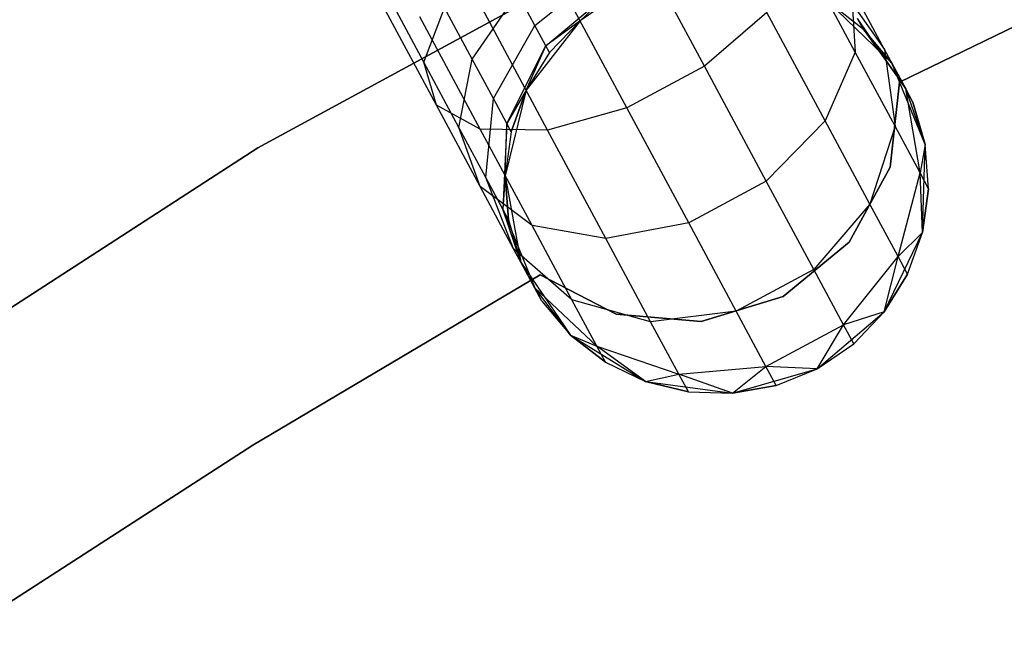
# Model space of a CAD drawing. Extents: x -189 to 189, y -189 to 189.
# Tile 242 of 256: x -22.8 to -18.15, y 34.22 to 37.09. Entities that reach past the tile are written whole.
import ezdxf

# ---------------------------------------------------------------- set-up
doc = ezdxf.new("R2010")
doc.units = 0
doc.header["$LTSCALE"] = 25.4
doc.layers.get('0').update_dxf_attribs({"linetype": 'CONTINUOUS'})

# ---------------------------------------------------------------- blocks, each defined once
blk = doc.blocks.new('CAMELEON-KENAI-C-12244_STL')
at = {"color": 0}
for p, q in [((-21.6773, 36.4826, -1), (-18.8205, 38.0361, -1)), ((-18.8205, 38.0361, -8.5), (-21.6773, 36.4826, -8.5)), ((-18.8205, 38.0361, -8.5), (-21.6773, 36.4826, -8.5)), ((-21.6773, 36.4826, -1), (-18.8205, 38.0361, -1)), ((-19.5675, 36.8687, -10.0792), (-19.9073, 37.5015, -10.3767)), ((-19.5675, 36.8687, -10.0792), (-19.9073, 37.5015, -10.3767)), ((-18.6468, 36.7935, -2), (-17.2268, 37.4798, -2)), ((-17.2268, 37.4798, -4), (-18.6468, 36.7935, -4)), ((-17.2268, 37.4798, -4), (-18.6468, 36.7935, -4)), ((-18.6468, 36.7935, -2), (-17.2268, 37.4798, -2)), ((-18.8558, 36.9345, -9.2678), (-19.1008, 37.3907, -9.6651)), ((-18.8558, 36.9345, -9.2678), (-19.1008, 37.3907, -9.6651)), ((-20.3683, 37.0609, -8.0432), (-20.0454, 37.3193, -8)), ((-20.3683, 37.0609, -8.0432), (-20.0454, 37.3193, -8)), ((-19.9338, 36.672, -10.0792), (-20.2736, 37.3048, -10.3767)), ((-19.9338, 36.672, -10.0792), (-20.2736, 37.3048, -10.3767)), ((-20.893, 36.8874, -8.9644), (-21.0859, 37.2467, -9.1334)), ((-20.893, 36.8874, -8.9644), (-21.0859, 37.2467, -9.1334)), ((-20.6646, 36.9016, -8.4411), (-20.45, 37.213, -8.2682)), ((-20.6646, 36.9016, -8.4411), (-20.45, 37.213, -8.2682)), ((-20.3683, 37.0609, -8.0432), (-20.45, 37.213, -8.2682)), ((-20.3683, 37.0609, -8.0432), (-20.45, 37.213, -8.2682)), ((-20.317, 36.9653, -7.7812), (-19.9981, 37.2313, -7.7588)), ((-20.317, 36.9653, -7.7812), (-19.9981, 37.2313, -7.7588)), ((-20.1548, 37.0836, -7.5), (-19.9981, 37.2313, -7.7588)), ((-20.1548, 37.0836, -7.5), (-19.9981, 37.2313, -7.7588)), ((-18.9244, 37.242, -8.3455), (-18.7167, 36.947, -8.5523)), ((-18.9244, 37.242, -8.3455), (-18.7167, 36.947, -8.5523)), ((-18.8749, 37.2417, -8.9881), (-18.8558, 36.9345, -9.2678)), ((-18.7167, 36.947, -8.5523), (-18.8749, 37.2417, -8.9881)), ((-18.7167, 36.947, -8.5523), (-18.8749, 37.2417, -8.9881)), ((-18.8749, 37.2417, -8.9881), (-18.8558, 36.9345, -9.2678)), ((-20.3085, 36.5668, -9.9327), (-20.629, 37.1636, -10.2133)), ((-20.3085, 36.5668, -9.9327), (-20.629, 37.1636, -10.2133)), ((-19.982, 37.2012, -2), (-20.1548, 37.0836, -2)), ((-19.982, 37.2012, -7.5), (-20.1548, 37.0836, -7.5)), ((-19.982, 37.2012, -2), (-20.1548, 37.0836, -2)), ((-19.982, 37.2012, -7.5), (-20.1548, 37.0836, -7.5)), ((-18.6822, 36.8828, -2), (-18.9825, 37.1704, -2)), ((-18.8172, 37.0424, -7.5), (-18.9825, 37.1704, -2)), ((-18.6822, 36.8828, -2), (-18.9825, 37.1704, -2)), ((-18.8172, 37.0424, -7.5), (-18.9825, 37.1704, -7.5)), ((-18.8172, 37.0424, -7.5), (-18.9825, 37.1704, -2)), ((-18.8172, 37.0424, -7.5), (-18.9825, 37.1704, -7.5)), ((-20.8335, 36.6847, -9.3226), (-21.0736, 37.1319, -9.5328)), ((-20.8335, 36.6847, -9.3226), (-21.0736, 37.1319, -9.5328)), ((-20.893, 36.8874, -8.9644), (-20.795, 37.1444, -8.6526)), ((-20.893, 36.8874, -8.9644), (-20.795, 37.1444, -8.6526)), ((-20.6646, 36.9016, -8.4411), (-20.795, 37.1444, -8.6526)), ((-20.6646, 36.9016, -8.4411), (-20.795, 37.1444, -8.6526)), ((-19.2728, 37.1229, -9.9327), (-19.5675, 36.8687, -10.0792)), ((-19.2728, 37.1229, -9.9327), (-19.5675, 36.8687, -10.0792)), ((-18.9976, 36.6104, -9.4863), (-19.2728, 37.1229, -9.9327)), ((-18.9976, 36.6104, -9.4863), (-19.2728, 37.1229, -9.9327)), ((-20.6267, 36.5713, -9.6651), (-20.912, 37.1025, -9.9148)), ((-20.6267, 36.5713, -9.6651), (-20.912, 37.1025, -9.9148)), ((-20.1548, 37.0836, -2), (-20.4095, 36.7549, -2)), ((-20.1548, 37.0836, -2), (-20.4095, 36.7549, -2)), ((-20.1548, 37.0836, -7.5), (-20.317, 36.9653, -7.7812)), ((-20.1548, 37.0836, -7.5), (-20.317, 36.9653, -7.7812)), ((-20.1548, 37.0836, -7.5), (-20.2994, 36.9326, -7.5)), ((-20.2994, 36.9326, -7.5), (-20.1548, 37.0836, -2)), ((-20.2994, 36.9326, -7.5), (-20.1548, 37.0836, -2)), ((-20.1548, 37.0836, -7.5), (-20.2994, 36.9326, -7.5)), ((-20.1548, 37.0836, -7.5), (-20.1548, 37.0836, -2)), ((-20.1548, 37.0836, -7.5), (-20.1548, 37.0836, -2)), ((-18.8172, 37.0424, -7.5), (-18.8445, 37.0932, -7.9377)), ((-18.8172, 37.0424, -7.5), (-18.8445, 37.0932, -7.9377)), ((-18.6172, 36.7618, -8.0447), (-18.8445, 37.0932, -7.9377)), ((-18.6172, 36.7618, -8.0447), (-18.8445, 37.0932, -7.9377)), ((-20.5646, 36.7152, -8.1654), (-20.3683, 37.0609, -8.0432)), ((-20.5646, 36.7152, -8.1654), (-20.3683, 37.0609, -8.0432)), ((-20.317, 36.9653, -7.7812), (-20.3683, 37.0609, -8.0432)), ((-20.317, 36.9653, -7.7812), (-20.3683, 37.0609, -8.0432)), ((-18.6822, 36.8828, -7.5), (-18.8172, 37.0424, -7.5)), ((-18.8172, 37.0424, -7.5), (-18.6822, 36.8828, -2)), ((-18.8172, 37.0424, -7.5), (-18.6822, 36.8828, -2)), ((-18.8172, 37.0424, -7.5), (-18.6172, 36.7618, -8.0447)), ((-18.8172, 37.0424, -7.5), (-18.6172, 36.7618, -8.0447)), ((-18.6822, 36.8828, -7.5), (-18.8172, 37.0424, -7.5)), ((-20.5016, 36.5981, -7.8445), (-20.317, 36.9653, -7.7812)), ((-20.5016, 36.5981, -7.8445), (-20.317, 36.9653, -7.7812)), ((-20.4095, 36.7549, -7.5), (-20.317, 36.9653, -7.7812)), ((-20.4095, 36.7549, -7.5), (-20.317, 36.9653, -7.7812)), ((-20.2994, 36.9326, -7.5), (-20.4095, 36.7549, -2)), ((-20.2994, 36.9326, -7.5), (-20.4095, 36.7549, -7.5)), ((-20.2994, 36.9326, -7.5), (-20.4095, 36.7549, -2)), ((-20.2994, 36.9326, -7.5), (-20.4095, 36.7549, -7.5)), ((-20.2994, 36.9326, -7.5), (-20.317, 36.9653, -7.7812)), ((-20.2994, 36.9326, -7.5), (-20.317, 36.9653, -7.7812)), ((-18.8558, 36.9345, -9.2678), (-18.9976, 36.6104, -9.4863)), ((-18.8558, 36.9345, -9.2678), (-18.9976, 36.6104, -9.4863)), ((-18.6678, 36.5845, -8.75), (-18.8558, 36.9345, -9.2678)), ((-18.6678, 36.5845, -8.75), (-18.8558, 36.9345, -9.2678)), ((-18.7167, 36.947, -8.5523), (-18.6678, 36.5845, -8.75)), ((-18.6172, 36.7618, -8.0447), (-18.7167, 36.947, -8.5523)), ((-18.6172, 36.7618, -8.0447), (-18.7167, 36.947, -8.5523)), ((-18.7167, 36.947, -8.5523), (-18.6678, 36.5845, -8.75)), ((-20.8335, 36.6847, -9.3226), (-20.893, 36.8874, -8.9644)), ((-20.7273, 36.5789, -8.6957), (-20.893, 36.8874, -8.9644)), ((-20.8335, 36.6847, -9.3226), (-20.893, 36.8874, -8.9644)), ((-20.7273, 36.5789, -8.6957), (-20.893, 36.8874, -8.9644)), ((-20.7273, 36.5789, -8.6957), (-20.6646, 36.9016, -8.4411)), ((-20.7273, 36.5789, -8.6957), (-20.6646, 36.9016, -8.4411)), ((-20.5646, 36.7152, -8.1654), (-20.6646, 36.9016, -8.4411)), ((-20.5646, 36.7152, -8.1654), (-20.6646, 36.9016, -8.4411)), ((-18.5248, 36.4979, -2), (-18.6822, 36.8828, -2)), ((-18.5833, 36.6986, -7.5), (-18.6822, 36.8828, -2)), ((-18.5248, 36.4979, -2), (-18.6822, 36.8828, -2)), ((-18.5833, 36.6986, -7.5), (-18.6822, 36.8828, -2)), ((-18.6822, 36.8828, -7.5), (-18.6172, 36.7618, -8.0447)), ((-18.6822, 36.8828, -7.5), (-18.6822, 36.8828, -2)), ((-18.6822, 36.8828, -7.5), (-18.6822, 36.8828, -2)), ((-18.6822, 36.8828, -7.5), (-18.6172, 36.7618, -8.0447)), ((-19.5675, 36.8687, -10.0792), (-19.9338, 36.672, -10.0792)), ((-19.5675, 36.8687, -10.0792), (-19.9338, 36.672, -10.0792)), ((-19.2757, 36.3253, -9.6059), (-19.5675, 36.8687, -10.0792)), ((-19.2757, 36.3253, -9.6059), (-19.5675, 36.8687, -10.0792)), ((-18.6912, 36.3919, -2), (-18.6468, 36.7935, -2)), ((-18.6468, 36.7935, -4), (-18.6912, 36.3919, -4)), ((-18.6468, 36.7935, -4), (-18.6912, 36.3919, -4)), ((-18.6912, 36.3919, -2), (-18.6468, 36.7935, -2)), ((-18.6468, 36.7935, -2), (-18.6468, 36.7935, -4)), ((-18.6468, 36.7935, -2), (-18.6468, 36.7935, -4)), ((-20.4095, 36.7549, -2), (-20.5084, 36.351, -2)), ((-20.4095, 36.7549, -2), (-20.5084, 36.351, -2)), ((-20.4095, 36.7549, -7.5), (-20.5016, 36.5981, -7.8445)), ((-20.4095, 36.7549, -7.5), (-20.5016, 36.5981, -7.8445)), ((-20.4095, 36.7549, -7.5), (-20.4802, 36.5582, -7.5)), ((-20.4802, 36.5582, -7.5), (-20.4095, 36.7549, -2)), ((-20.4802, 36.5582, -7.5), (-20.4095, 36.7549, -2)), ((-20.4095, 36.7549, -7.5), (-20.4802, 36.5582, -7.5)), ((-20.4095, 36.7549, -7.5), (-20.4095, 36.7549, -2)), ((-20.4095, 36.7549, -7.5), (-20.4095, 36.7549, -2)), ((-18.5833, 36.6986, -7.5), (-18.6172, 36.7618, -8.0447)), ((-18.5833, 36.6986, -7.5), (-18.6172, 36.7618, -8.0447)), ((-18.5248, 36.4979, -7.5), (-18.6172, 36.7618, -8.0447)), ((-18.5248, 36.4979, -7.5), (-18.6172, 36.7618, -8.0447)), ((-18.5497, 36.3645, -8.147), (-18.6172, 36.7618, -8.0447)), ((-18.5497, 36.3645, -8.147), (-18.6172, 36.7618, -8.0447)), ((-20.6002, 36.3421, -8.3455), (-20.5646, 36.7152, -8.1654)), ((-20.6002, 36.3421, -8.3455), (-20.5646, 36.7152, -8.1654)), ((-20.5016, 36.5981, -7.8445), (-20.5646, 36.7152, -8.1654)), ((-20.5016, 36.5981, -7.8445), (-20.5646, 36.7152, -8.1654)), ((-18.5248, 36.4979, -7.5), (-18.5833, 36.6986, -7.5)), ((-18.5833, 36.6986, -7.5), (-18.5248, 36.4979, -2)), ((-18.5833, 36.6986, -7.5), (-18.5248, 36.4979, -2)), ((-18.5248, 36.4979, -7.5), (-18.5833, 36.6986, -7.5)), ((-20.6267, 36.5713, -9.6651), (-20.8335, 36.6847, -9.3226)), ((-20.6273, 36.3007, -8.9881), (-20.8335, 36.6847, -9.3226)), ((-20.6267, 36.5713, -9.6651), (-20.8335, 36.6847, -9.3226)), ((-20.6273, 36.3007, -8.9881), (-20.8335, 36.6847, -9.3226)), ((-19.9338, 36.672, -10.0792), (-20.3085, 36.5668, -9.9327)), ((-19.9338, 36.672, -10.0792), (-20.3085, 36.5668, -9.9327)), ((-19.642, 36.1286, -9.6059), (-19.9338, 36.672, -10.0792)), ((-19.642, 36.1286, -9.6059), (-19.9338, 36.672, -10.0792)), ((-18.9976, 36.6104, -9.4863), (-19.2757, 36.3253, -9.6059)), ((-18.9976, 36.6104, -9.4863), (-19.2757, 36.3253, -9.6059)), ((-18.7864, 36.2171, -8.9045), (-18.9976, 36.6104, -9.4863)), ((-18.7864, 36.2171, -8.9045), (-18.9976, 36.6104, -9.4863)), ((-20.6273, 36.3007, -8.9881), (-20.7273, 36.5789, -8.6957)), ((-20.6002, 36.3421, -8.3455), (-20.7273, 36.5789, -8.6957)), ((-20.6273, 36.3007, -8.9881), (-20.7273, 36.5789, -8.6957)), ((-20.6002, 36.3421, -8.3455), (-20.7273, 36.5789, -8.6957)), ((-20.3085, 36.5668, -9.9327), (-20.6267, 36.5713, -9.6651)), ((-20.3818, 36.1151, -9.2678), (-20.6267, 36.5713, -9.6651)), ((-20.3085, 36.5668, -9.9327), (-20.6267, 36.5713, -9.6651)), ((-20.3818, 36.1151, -9.2678), (-20.6267, 36.5713, -9.6651)), ((-20.5016, 36.5981, -7.8445), (-20.5203, 36.1933, -7.9377)), ((-20.5016, 36.5981, -7.8445), (-20.5203, 36.1933, -7.9377)), ((-20.5084, 36.351, -7.5), (-20.5016, 36.5981, -7.8445)), ((-20.5084, 36.351, -7.5), (-20.5016, 36.5981, -7.8445)), ((-20.4802, 36.5582, -7.5), (-20.5084, 36.351, -2)), ((-20.4802, 36.5582, -7.5), (-20.5084, 36.351, -7.5)), ((-20.4802, 36.5582, -7.5), (-20.5084, 36.351, -2)), ((-20.4802, 36.5582, -7.5), (-20.5084, 36.351, -7.5)), ((-20.4802, 36.5582, -7.5), (-20.5016, 36.5981, -7.8445)), ((-20.4802, 36.5582, -7.5), (-20.5016, 36.5981, -7.8445)), ((-20.0333, 36.0542, -9.4863), (-20.3085, 36.5668, -9.9327)), ((-20.0333, 36.0542, -9.4863), (-20.3085, 36.5668, -9.9327)), ((-18.6678, 36.5845, -8.75), (-18.7864, 36.2171, -8.9045)), ((-18.6678, 36.5845, -8.75), (-18.7864, 36.2171, -8.9045)), ((-18.5497, 36.3645, -8.147), (-18.6678, 36.5845, -8.75)), ((-18.5497, 36.3645, -8.147), (-18.6678, 36.5845, -8.75)), ((-24.4068, 34.715, -1), (-21.6773, 36.4826, -1)), ((-21.6773, 36.4826, -8.5), (-24.4068, 34.715, -8.5)), ((-21.6773, 36.4826, -8.5), (-24.4068, 34.715, -8.5)), ((-24.4068, 34.715, -1), (-21.6773, 36.4826, -1)), ((-21.6773, 36.4826, -8.5), (-21.6773, 36.4826, -1)), ((-21.6773, 36.4826, -8.5), (-21.6773, 36.4826, -1)), ((-18.5248, 36.4979, -7.5), (-18.5497, 36.3645, -8.147)), ((-18.5248, 36.4979, -7.5), (-18.5497, 36.3645, -8.147)), ((-18.5376, 36.0823, -2), (-18.5248, 36.4979, -2)), ((-18.5376, 36.0823, -2), (-18.5248, 36.4979, -2)), ((-18.5094, 36.2894, -7.5), (-18.5248, 36.4979, -2)), ((-18.5094, 36.2894, -7.5), (-18.5248, 36.4979, -7.5)), ((-18.5248, 36.4979, -7.5), (-18.5248, 36.4979, -2)), ((-18.5094, 36.2894, -7.5), (-18.5248, 36.4979, -2)), ((-18.5248, 36.4979, -7.5), (-18.5248, 36.4979, -2)), ((-18.5094, 36.2894, -7.5), (-18.5248, 36.4979, -7.5)), ((-18.884, 36.0369, -2), (-18.6912, 36.3919, -2)), ((-18.6912, 36.3919, -4), (-18.884, 36.0369, -4)), ((-18.6912, 36.3919, -4), (-18.884, 36.0369, -4)), ((-18.884, 36.0369, -2), (-18.6912, 36.3919, -2)), ((-18.6912, 36.3919, -2), (-18.6912, 36.3919, -4)), ((-18.6912, 36.3919, -2), (-18.6912, 36.3919, -4)), ((-20.469, 36.006, -8.5523), (-20.6002, 36.3421, -8.3455)), ((-20.5203, 36.1933, -7.9377), (-20.6002, 36.3421, -8.3455)), ((-20.469, 36.006, -8.5523), (-20.6002, 36.3421, -8.3455)), ((-20.5203, 36.1933, -7.9377), (-20.6002, 36.3421, -8.3455)), ((-20.5084, 36.351, -7.5), (-20.5203, 36.1933, -7.9377)), ((-20.5084, 36.351, -7.5), (-20.5203, 36.1933, -7.9377)), ((-20.5084, 36.351, -2), (-20.4346, 35.9418, -2)), ((-20.5084, 36.351, -7.5), (-20.5084, 36.351, -2)), ((-20.5084, 36.351, -7.5), (-20.5084, 36.351, -2)), ((-20.5084, 36.351, -7.5), (-20.493, 36.1425, -7.5)), ((-20.493, 36.1425, -7.5), (-20.5084, 36.351, -2)), ((-20.493, 36.1425, -7.5), (-20.5084, 36.351, -2)), ((-20.5084, 36.351, -2), (-20.4346, 35.9418, -2)), ((-20.5084, 36.351, -7.5), (-20.493, 36.1425, -7.5)), ((-19.2757, 36.3253, -9.6059), (-19.642, 36.1286, -9.6059)), ((-19.2757, 36.3253, -9.6059), (-19.642, 36.1286, -9.6059)), ((-19.0518, 35.9083, -8.9891), (-19.2757, 36.3253, -9.6059)), ((-19.0518, 35.9083, -8.9891), (-19.2757, 36.3253, -9.6059)), ((-18.6536, 35.9699, -8.227), (-18.5497, 36.3645, -8.147)), ((-18.6536, 35.9699, -8.227), (-18.5497, 36.3645, -8.147)), ((-18.5094, 36.2894, -7.5), (-18.5497, 36.3645, -8.147)), ((-18.5094, 36.2894, -7.5), (-18.5497, 36.3645, -8.147)), ((-18.5376, 36.0823, -7.5), (-18.5497, 36.3645, -8.147)), ((-18.5376, 36.0823, -7.5), (-18.5497, 36.3645, -8.147)), ((-20.3818, 36.1151, -9.2678), (-20.6273, 36.3007, -8.9881)), ((-20.469, 36.006, -8.5523), (-20.6273, 36.3007, -8.9881)), ((-20.3818, 36.1151, -9.2678), (-20.6273, 36.3007, -8.9881)), ((-20.469, 36.006, -8.5523), (-20.6273, 36.3007, -8.9881)), ((-18.5376, 36.0823, -7.5), (-18.5094, 36.2894, -7.5)), ((-18.5094, 36.2894, -7.5), (-18.5376, 36.0823, -2)), ((-18.5094, 36.2894, -7.5), (-18.5376, 36.0823, -2)), ((-18.5376, 36.0823, -7.5), (-18.5094, 36.2894, -7.5)), ((-20.4346, 35.9418, -7.5), (-20.5203, 36.1933, -7.9377)), ((-20.5203, 36.1933, -7.9377), (-20.3696, 35.8208, -8.0447)), ((-20.493, 36.1425, -7.5), (-20.5203, 36.1933, -7.9377)), ((-20.4346, 35.9418, -7.5), (-20.5203, 36.1933, -7.9377)), ((-20.493, 36.1425, -7.5), (-20.5203, 36.1933, -7.9377)), ((-20.5203, 36.1933, -7.9377), (-20.3696, 35.8208, -8.0447)), ((-18.7864, 36.2171, -8.9045), (-19.0518, 35.9083, -8.9891)), ((-18.7864, 36.2171, -8.9045), (-19.0518, 35.9083, -8.9891)), ((-18.6536, 35.9699, -8.227), (-18.7864, 36.2171, -8.9045)), ((-18.6536, 35.9699, -8.227), (-18.7864, 36.2171, -8.9045)), ((-20.493, 36.1425, -7.5), (-20.4346, 35.9418, -2)), ((-20.493, 36.1425, -7.5), (-20.4346, 35.9418, -7.5)), ((-20.493, 36.1425, -7.5), (-20.4346, 35.9418, -2)), ((-20.493, 36.1425, -7.5), (-20.4346, 35.9418, -7.5)), ((-20.0333, 36.0542, -9.4863), (-20.3818, 36.1151, -9.2678)), ((-20.1938, 35.7651, -8.75), (-20.3818, 36.1151, -9.2678)), ((-20.0333, 36.0542, -9.4863), (-20.3818, 36.1151, -9.2678)), ((-20.1938, 35.7651, -8.75), (-20.3818, 36.1151, -9.2678)), ((-19.642, 36.1286, -9.6059), (-20.0333, 36.0542, -9.4863)), ((-19.642, 36.1286, -9.6059), (-20.0333, 36.0542, -9.4863)), ((-19.4181, 35.7116, -8.9891), (-19.642, 36.1286, -9.6059)), ((-19.4181, 35.7116, -8.9891), (-19.642, 36.1286, -9.6059)), ((-19.8221, 35.6609, -8.9045), (-20.0333, 36.0542, -9.4863)), ((-19.8221, 35.6609, -8.9045), (-20.0333, 36.0542, -9.4863)), ((-18.7184, 35.7078, -2), (-18.5376, 36.0823, -2)), ((-18.7184, 35.7078, -2), (-18.5376, 36.0823, -2)), ((-18.5376, 36.0823, -7.5), (-18.6536, 35.9699, -8.227)), ((-18.5376, 36.0823, -7.5), (-18.6536, 35.9699, -8.227)), ((-18.6083, 35.8855, -7.5), (-18.5376, 36.0823, -2)), ((-18.6083, 35.8855, -7.5), (-18.5376, 36.0823, -7.5)), ((-18.6083, 35.8855, -7.5), (-18.5376, 36.0823, -2)), ((-18.6083, 35.8855, -7.5), (-18.5376, 36.0823, -7.5)), ((-18.5376, 36.0823, -7.5), (-18.5376, 36.0823, -2)), ((-18.5376, 36.0823, -7.5), (-18.5376, 36.0823, -2)), ((-20.1938, 35.7651, -8.75), (-20.469, 36.006, -8.5523)), ((-20.3696, 35.8208, -8.0447), (-20.469, 36.006, -8.5523)), ((-20.1938, 35.7651, -8.75), (-20.469, 36.006, -8.5523)), ((-20.3696, 35.8208, -8.0447), (-20.469, 36.006, -8.5523)), ((-19.1965, 35.7809, -2), (-18.884, 36.0369, -2)), ((-18.884, 36.0369, -4), (-19.1965, 35.7809, -4)), ((-18.884, 36.0369, -4), (-19.1965, 35.7809, -4)), ((-19.1965, 35.7809, -2), (-18.884, 36.0369, -2)), ((-18.884, 36.0369, -2), (-18.884, 36.0369, -4)), ((-18.884, 36.0369, -2), (-18.884, 36.0369, -4)), ((-18.911, 35.6462, -8.2708), (-18.6536, 35.9699, -8.227)), ((-18.911, 35.6462, -8.2708), (-18.6536, 35.9699, -8.227)), ((-18.7184, 35.7078, -7.5), (-18.6536, 35.9699, -8.227)), ((-18.7184, 35.7078, -7.5), (-18.6536, 35.9699, -8.227)), ((-18.6083, 35.8855, -7.5), (-18.6536, 35.9699, -8.227)), ((-18.6083, 35.8855, -7.5), (-18.6536, 35.9699, -8.227)), ((-20.4346, 35.9418, -2), (-20.2006, 35.598, -2)), ((-20.4346, 35.9418, -7.5), (-20.4346, 35.9418, -2)), ((-20.4346, 35.9418, -7.5), (-20.4346, 35.9418, -2)), ((-20.4346, 35.9418, -7.5), (-20.3696, 35.8208, -8.0447)), ((-20.3356, 35.7576, -7.5), (-20.4346, 35.9418, -2)), ((-20.3356, 35.7576, -7.5), (-20.4346, 35.9418, -2)), ((-20.4346, 35.9418, -2), (-20.2006, 35.598, -2)), ((-20.4346, 35.9418, -7.5), (-20.3696, 35.8208, -8.0447)), ((-19.0518, 35.9083, -8.9891), (-19.4181, 35.7116, -8.9891)), ((-19.0518, 35.9083, -8.9891), (-19.4181, 35.7116, -8.9891)), ((-18.911, 35.6462, -8.2708), (-19.0518, 35.9083, -8.9891)), ((-18.911, 35.6462, -8.2708), (-19.0518, 35.9083, -8.9891)), ((-21.7014, 35.0777, -2), (-20.3443, 35.8822, -2)), ((-20.3443, 35.8822, -4), (-21.7014, 35.0777, -4)), ((-20.3443, 35.8822, -4), (-21.7014, 35.0777, -4)), ((-21.7014, 35.0777, -2), (-20.3443, 35.8822, -2)), ((-20.3443, 35.8822, -2), (-20.3443, 35.8822, -4)), ((-20.3443, 35.8822, -2), (-20.3443, 35.8822, -4)), ((-20.3443, 35.8822, -2), (-19.985, 35.6974, -2)), ((-19.985, 35.6974, -4), (-20.3443, 35.8822, -4)), ((-19.985, 35.6974, -4), (-20.3443, 35.8822, -4)), ((-20.3443, 35.8822, -2), (-19.985, 35.6974, -2)), ((-18.7184, 35.7078, -7.5), (-18.6083, 35.8855, -7.5)), ((-18.6083, 35.8855, -7.5), (-18.7184, 35.7078, -2)), ((-18.6083, 35.8855, -7.5), (-18.7184, 35.7078, -2)), ((-18.7184, 35.7078, -7.5), (-18.6083, 35.8855, -7.5)), ((-20.3356, 35.7576, -7.5), (-20.3696, 35.8208, -8.0447)), ((-20.2006, 35.598, -7.5), (-20.3696, 35.8208, -8.0447)), ((-20.3696, 35.8208, -8.0447), (-20.0756, 35.5451, -8.147)), ((-20.3356, 35.7576, -7.5), (-20.3696, 35.8208, -8.0447)), ((-20.2006, 35.598, -7.5), (-20.3696, 35.8208, -8.0447)), ((-20.3696, 35.8208, -8.0447), (-20.0756, 35.5451, -8.147)), ((-19.8221, 35.6609, -8.9045), (-20.1938, 35.7651, -8.75)), ((-20.0756, 35.5451, -8.147), (-20.1938, 35.7651, -8.75)), ((-19.8221, 35.6609, -8.9045), (-20.1938, 35.7651, -8.75)), ((-20.0756, 35.5451, -8.147), (-20.1938, 35.7651, -8.75)), ((-19.5826, 35.6618, -2), (-19.1965, 35.7809, -2)), ((-19.1965, 35.7809, -4), (-19.5826, 35.6618, -4)), ((-19.1965, 35.7809, -4), (-19.5826, 35.6618, -4)), ((-19.5826, 35.6618, -2), (-19.1965, 35.7809, -2)), ((-19.1965, 35.7809, -2), (-19.1965, 35.7809, -4)), ((-19.1965, 35.7809, -2), (-19.1965, 35.7809, -4)), ((-20.3356, 35.7576, -7.5), (-20.2006, 35.598, -2)), ((-20.3356, 35.7576, -7.5), (-20.2006, 35.598, -7.5)), ((-20.3356, 35.7576, -7.5), (-20.2006, 35.598, -2)), ((-20.3356, 35.7576, -7.5), (-20.2006, 35.598, -7.5)), ((-19.985, 35.6974, -2), (-19.985, 35.6974, -4)), ((-19.985, 35.6974, -2), (-19.985, 35.6974, -4)), ((-19.985, 35.6974, -2), (-19.5826, 35.6618, -2)), ((-19.5826, 35.6618, -4), (-19.985, 35.6974, -4)), ((-19.5826, 35.6618, -4), (-19.985, 35.6974, -4)), ((-19.985, 35.6974, -2), (-19.5826, 35.6618, -2)), ((-19.4181, 35.7116, -8.9891), (-19.8221, 35.6609, -8.9045)), ((-19.4181, 35.7116, -8.9891), (-19.8221, 35.6609, -8.9045)), ((-19.2773, 35.4495, -8.2708), (-19.4181, 35.7116, -8.9891)), ((-19.2773, 35.4495, -8.2708), (-19.4181, 35.7116, -8.9891)), ((-19.0358, 35.4392, -2), (-18.7184, 35.7078, -2)), ((-19.0358, 35.4392, -2), (-18.7184, 35.7078, -2)), ((-18.7184, 35.7078, -7.5), (-18.911, 35.6462, -8.2708)), ((-18.7184, 35.7078, -7.5), (-18.911, 35.6462, -8.2708)), ((-18.863, 35.5568, -7.5), (-18.7184, 35.7078, -2)), ((-18.863, 35.5568, -7.5), (-18.7184, 35.7078, -7.5)), ((-18.863, 35.5568, -7.5), (-18.7184, 35.7078, -2)), ((-18.863, 35.5568, -7.5), (-18.7184, 35.7078, -7.5)), ((-18.7184, 35.7078, -7.5), (-18.7184, 35.7078, -2)), ((-18.7184, 35.7078, -7.5), (-18.7184, 35.7078, -2)), ((-19.6893, 35.4137, -8.227), (-19.8221, 35.6609, -8.9045)), ((-19.6893, 35.4137, -8.227), (-19.8221, 35.6609, -8.9045)), ((-19.5826, 35.6618, -2), (-19.5826, 35.6618, -4)), ((-19.5826, 35.6618, -2), (-19.5826, 35.6618, -4)), ((-19.2773, 35.4495, -8.2708), (-18.911, 35.6462, -8.2708)), ((-19.2773, 35.4495, -8.2708), (-18.911, 35.6462, -8.2708)), ((-19.0358, 35.4392, -7.5), (-18.911, 35.6462, -8.2708)), ((-19.0358, 35.4392, -7.5), (-18.911, 35.6462, -8.2708)), ((-18.863, 35.5568, -7.5), (-18.911, 35.6462, -8.2708)), ((-18.863, 35.5568, -7.5), (-18.911, 35.6462, -8.2708)), ((-20.2006, 35.598, -2), (-19.8471, 35.3791, -2)), ((-20.2006, 35.598, -7.5), (-20.2006, 35.598, -2)), ((-20.2006, 35.598, -7.5), (-20.2006, 35.598, -2)), ((-20.2006, 35.598, -7.5), (-20.0353, 35.47, -7.5)), ((-20.0353, 35.47, -7.5), (-20.2006, 35.598, -2)), ((-20.0353, 35.47, -7.5), (-20.2006, 35.598, -2)), ((-20.2006, 35.598, -2), (-19.8471, 35.3791, -2)), ((-20.2006, 35.598, -7.5), (-20.0353, 35.47, -7.5)), ((-20.2006, 35.598, -7.5), (-20.0756, 35.5451, -8.147)), ((-20.2006, 35.598, -7.5), (-20.0756, 35.5451, -8.147)), ((-19.8471, 35.3791, -7.5), (-20.0756, 35.5451, -8.147)), ((-20.0756, 35.5451, -8.147), (-19.6893, 35.4137, -8.227)), ((-20.0353, 35.47, -7.5), (-20.0756, 35.5451, -8.147)), ((-19.8471, 35.3791, -7.5), (-20.0756, 35.5451, -8.147)), ((-20.0353, 35.47, -7.5), (-20.0756, 35.5451, -8.147)), ((-20.0756, 35.5451, -8.147), (-19.6893, 35.4137, -8.227)), ((-19.0358, 35.4392, -2), (-18.863, 35.5568, -7.5)), ((-19.0358, 35.4392, -7.5), (-18.863, 35.5568, -7.5)), ((-19.0358, 35.4392, -2), (-18.863, 35.5568, -7.5)), ((-19.0358, 35.4392, -7.5), (-18.863, 35.5568, -7.5)), ((-20.0353, 35.47, -7.5), (-19.8471, 35.3791, -2)), ((-20.0353, 35.47, -7.5), (-19.8471, 35.3791, -7.5)), ((-20.0353, 35.47, -7.5), (-19.8471, 35.3791, -2)), ((-20.0353, 35.47, -7.5), (-19.8471, 35.3791, -7.5)), ((-19.6893, 35.4137, -8.227), (-19.2773, 35.4495, -8.2708)), ((-19.6893, 35.4137, -8.227), (-19.2773, 35.4495, -8.2708)), ((-19.4351, 35.323, -7.5), (-19.2773, 35.4495, -8.2708)), ((-19.4351, 35.323, -7.5), (-19.2773, 35.4495, -8.2708)), ((-19.4351, 35.323, -2), (-19.0358, 35.4392, -2)), ((-19.4351, 35.323, -2), (-19.0358, 35.4392, -2)), ((-19.0358, 35.4392, -7.5), (-19.2773, 35.4495, -8.2708)), ((-19.2293, 35.3601, -7.5), (-19.2773, 35.4495, -8.2708)), ((-19.0358, 35.4392, -7.5), (-19.2773, 35.4495, -8.2708)), ((-19.2293, 35.3601, -7.5), (-19.2773, 35.4495, -8.2708)), ((-19.2293, 35.3601, -7.5), (-19.0358, 35.4392, -2)), ((-19.2293, 35.3601, -7.5), (-19.0358, 35.4392, -2)), ((-19.2293, 35.3601, -7.5), (-19.0358, 35.4392, -7.5)), ((-19.2293, 35.3601, -7.5), (-19.0358, 35.4392, -7.5)), ((-19.0358, 35.4392, -7.5), (-19.0358, 35.4392, -2)), ((-19.0358, 35.4392, -7.5), (-19.0358, 35.4392, -2)), ((-19.8471, 35.3791, -7.5), (-19.6893, 35.4137, -8.227)), ((-19.8471, 35.3791, -7.5), (-19.6893, 35.4137, -8.227)), ((-19.4351, 35.323, -7.5), (-19.6893, 35.4137, -8.227)), ((-19.644, 35.3294, -7.5), (-19.6893, 35.4137, -8.227)), ((-19.4351, 35.323, -7.5), (-19.6893, 35.4137, -8.227)), ((-19.644, 35.3294, -7.5), (-19.6893, 35.4137, -8.227)), ((-19.8471, 35.3791, -2), (-19.4351, 35.323, -2)), ((-19.8471, 35.3791, -7.5), (-19.8471, 35.3791, -2)), ((-19.8471, 35.3791, -7.5), (-19.8471, 35.3791, -2)), ((-19.8471, 35.3791, -7.5), (-19.644, 35.3294, -7.5)), ((-19.644, 35.3294, -7.5), (-19.8471, 35.3791, -2)), ((-19.644, 35.3294, -7.5), (-19.8471, 35.3791, -2)), ((-19.8471, 35.3791, -2), (-19.4351, 35.323, -2)), ((-19.8471, 35.3791, -7.5), (-19.644, 35.3294, -7.5)), ((-19.4351, 35.323, -7.5), (-19.2293, 35.3601, -7.5)), ((-19.2293, 35.3601, -7.5), (-19.4351, 35.323, -2)), ((-19.2293, 35.3601, -7.5), (-19.4351, 35.323, -2)), ((-19.4351, 35.323, -7.5), (-19.2293, 35.3601, -7.5)), ((-19.644, 35.3294, -7.5), (-19.4351, 35.323, -2)), ((-19.644, 35.3294, -7.5), (-19.4351, 35.323, -7.5)), ((-19.644, 35.3294, -7.5), (-19.4351, 35.323, -2)), ((-19.644, 35.3294, -7.5), (-19.4351, 35.323, -7.5)), ((-19.4351, 35.323, -7.5), (-19.4351, 35.323, -2)), ((-19.4351, 35.323, -7.5), (-19.4351, 35.323, -2)), ((-23.0267, 34.2218, -2), (-21.7014, 35.0777, -2)), ((-21.7014, 35.0777, -4), (-23.0267, 34.2218, -4)), ((-21.7014, 35.0777, -4), (-23.0267, 34.2218, -4)), ((-23.0267, 34.2218, -2), (-21.7014, 35.0777, -2)), ((-21.7014, 35.0777, -2), (-21.7014, 35.0777, -4)), ((-21.7014, 35.0777, -2), (-21.7014, 35.0777, -4))]:
    blk.add_line(p, q, dxfattribs=at)

msp = doc.modelspace()

# ---------------------------------------------------------------- block references
at = {"color": 0}
msp.add_blockref('CAMELEON-KENAI-C-12244_STL', (0, 0), dxfattribs=at)

doc.saveas('drawing.dxf')
